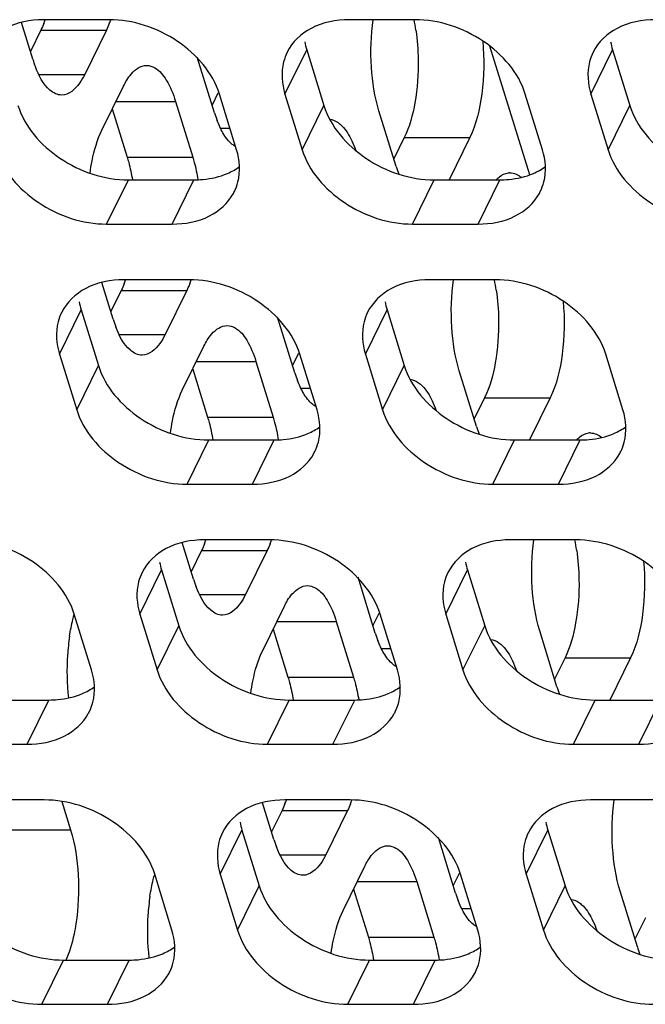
# Model space of a CAD drawing. Header units: millimetres. Extents: x 0 to 420, y 0 to 297.
# Tile 19 of 180: x 161.82 to 165.78, y 48.77 to 54.99. Entities that reach past the tile are written whole.
import ezdxf

# ---------------------------------------------------------------- set-up
doc = ezdxf.new("R2010")
doc.units = ezdxf.units.MM
doc.header["$LTSCALE"] = 23.1
doc.layers.get('0').update_dxf_attribs({"linetype": 'CONTINUOUS'})
doc.layers.add('ASSI', color=7, linetype='CONTINUOUS')

msp = doc.modelspace()

# ---------------------------------------------------------------- linework, layer by layer
at = {"color": 7, "linetype": 'CONTINUOUS'}
msp.add_line((165.04441, 54.012927), (164.793301, 54.825518), dxfattribs=at)
at = {"layer": 'ASSI', "color": 7, "linetype": 'CONTINUOUS'}
for p, q in [((162.384668, 54.993503), (161.97019, 54.993503)), ((164.318896, 54.993503), (163.904418, 54.993503)), ((161.902311, 54.744138), (161.830544, 54.976378)), ((161.953368, 54.926833), (161.887397, 54.7924)), ((162.367845, 54.926833), (162.230576, 54.647108)), ((163.051239, 54.404533), (162.942309, 54.75703)), ((163.63429, 54.803232), (163.74322, 54.450735)), ((165.568519, 54.803232), (165.677448, 54.450735)), ((162.339506, 54.294611), (162.476775, 54.574336)), ((163.073261, 54.528063), (163.036325, 54.452794)), ((163.191474, 54.17101), (163.082544, 54.523507)), ((163.497022, 54.523507), (163.605951, 54.17101)), ((165.125702, 54.17101), (165.016772, 54.523507)), ((165.43125, 54.523507), (165.54018, 54.17101)), ((162.80504, 54.477306), (162.91397, 54.124808)), ((162.405476, 54.429044), (162.499492, 54.124808)), ((164.200166, 54.064927), (164.091236, 54.417424)), ((164.251222, 54.247622), (164.185252, 54.113189)), ((164.665699, 54.247622), (164.534732, 53.980738)), ((162.506869, 53.980738), (162.921346, 53.980738)), ((164.441097, 53.980738), (164.855574, 53.980738)), ((162.3696, 53.701014), (162.784077, 53.701014)), ((164.303828, 53.701014), (164.718305, 53.701014)), ((162.410651, 53.099152), (162.338883, 53.331392)), ((162.893007, 53.348517), (162.47853, 53.348517)), ((164.827235, 53.348517), (164.412758, 53.348517)), ((162.461707, 53.281846), (162.395737, 53.147413)), ((162.876184, 53.281846), (162.738916, 53.002122)), ((162.208402, 53.158245), (162.317331, 52.805748)), ((164.14263, 53.158245), (164.25156, 52.805748)), ((163.559578, 52.759546), (163.450648, 53.112044)), ((162.071133, 52.878521), (162.180063, 52.526024)), ((162.847845, 52.649625), (162.985114, 52.929349)), ((163.5816, 52.883076), (163.544664, 52.807808)), ((163.699813, 52.526024), (163.590883, 52.878521)), ((164.005361, 52.878521), (164.114291, 52.526024)), ((165.634041, 52.526024), (165.525112, 52.878521)), ((163.313379, 52.832319), (163.422309, 52.479822)), ((162.913816, 52.784058), (163.007832, 52.479822)), ((164.708505, 52.419941), (164.599575, 52.772438)), ((164.759561, 52.602635), (164.693591, 52.468202)), ((165.174039, 52.602635), (165.043071, 52.335752)), ((163.015208, 52.335752), (163.429685, 52.335752)), ((164.949436, 52.335752), (165.363913, 52.335752)), ((162.877939, 52.056027), (163.292416, 52.056027)), ((164.812167, 52.056027), (165.226645, 52.056027)), ((163.401346, 51.70353), (162.986869, 51.70353)), ((165.335574, 51.70353), (164.921097, 51.70353)), ((162.91899, 51.454165), (162.847222, 51.686405)), ((162.970046, 51.63686), (162.904076, 51.502427)), ((163.384524, 51.63686), (163.247255, 51.357135)), ((162.716741, 51.513259), (162.825671, 51.160762)), ((164.650969, 51.513259), (164.759899, 51.160762)), ((164.067917, 51.11456), (163.958987, 51.467057)), ((163.356185, 51.004638), (163.493453, 51.284363)), ((162.273924, 50.881037), (162.164995, 51.233534)), ((162.579472, 51.233534), (162.688402, 50.881037)), ((164.08994, 51.23809), (164.053003, 51.162821)), ((164.208153, 50.881037), (164.099223, 51.233534)), ((164.5137, 51.233534), (164.62263, 50.881037)), ((163.422155, 51.139071), (163.516171, 50.834835)), ((163.821718, 51.187333), (163.930648, 50.834835)), ((165.216844, 50.774954), (165.107914, 51.127451)), ((165.267901, 50.957649), (165.20193, 50.823216)), ((165.682378, 50.957649), (165.551411, 50.690765)), ((161.589319, 50.690765), (162.003797, 50.690765)), ((163.523547, 50.690765), (163.938025, 50.690765)), ((165.457775, 50.690765), (165.872253, 50.690765)), ((161.45205, 50.411041), (161.866528, 50.411041)), ((163.386278, 50.411041), (163.800756, 50.411041)), ((165.320506, 50.411041), (165.734984, 50.411041)), ((161.975458, 50.058544), (161.56098, 50.058544)), ((162.085457, 50.049227), (162.141133, 49.86906)), ((163.427329, 49.809179), (163.355562, 50.041419)), ((163.909686, 50.058544), (163.495208, 50.058544)), ((165.843914, 50.058544), (165.429436, 50.058544)), ((163.478385, 49.991873), (163.412415, 49.85744)), ((163.892863, 49.991873), (163.755594, 49.712149)), ((163.22508, 49.868272), (163.33401, 49.515775)), ((164.576256, 49.469573), (164.467327, 49.82207)), ((165.159308, 49.868272), (165.268238, 49.515775)), ((163.864524, 49.359652), (164.001793, 49.639376)), ((162.782264, 49.236051), (162.673334, 49.588548)), ((163.087811, 49.588548), (163.196741, 49.236051)), ((164.598279, 49.593103), (164.561343, 49.517835)), ((164.716492, 49.236051), (164.607562, 49.588548)), ((165.022039, 49.588548), (165.130969, 49.236051)), ((164.330058, 49.542346), (164.438988, 49.189849)), ((163.930494, 49.494085), (164.02451, 49.189849)), ((165.725184, 49.129968), (165.616254, 49.482465)), ((165.77624, 49.312662), (165.71027, 49.178229)), ((162.097658, 49.045779), (162.512136, 49.045779)), ((164.031886, 49.045779), (164.446364, 49.045779)), ((161.96039, 48.766054), (162.374867, 48.766054)), ((163.894618, 48.766054), (164.309095, 48.766054))]:
    msp.add_line(p, q, dxfattribs=at)
at = {"layer": 'ASSI', "color": 9, "linetype": 'CONTINUOUS'}
for p, q in [((161.953368, 54.926833), (162.367845, 54.926833)), ((163.497022, 54.523507), (163.63429, 54.803232)), ((165.43125, 54.523507), (165.568519, 54.803232)), ((161.940438, 54.647108), (162.230576, 54.647108)), ((162.429159, 54.477306), (162.80504, 54.477306)), ((163.605951, 54.17101), (163.74322, 54.450735)), ((165.54018, 54.17101), (165.677448, 54.450735)), ((163.089366, 54.307503), (163.149295, 54.307503)), ((164.251222, 54.247622), (164.665699, 54.247622)), ((162.499492, 54.124808), (162.91397, 54.124808)), ((162.3696, 53.701014), (162.506869, 53.980738)), ((162.784077, 53.701014), (162.921346, 53.980738)), ((164.303828, 53.701014), (164.441097, 53.980738)), ((164.718305, 53.701014), (164.855574, 53.980738)), ((162.461707, 53.281846), (162.876184, 53.281846)), ((162.071133, 52.878521), (162.208402, 53.158245)), ((164.005361, 52.878521), (164.14263, 53.158245)), ((162.448778, 53.002122), (162.738916, 53.002122)), ((162.937499, 52.832319), (163.313379, 52.832319)), ((162.180063, 52.526024), (162.317331, 52.805748)), ((164.114291, 52.526024), (164.25156, 52.805748)), ((163.597705, 52.662516), (163.657634, 52.662516)), ((164.759561, 52.602635), (165.174039, 52.602635)), ((163.007832, 52.479822), (163.422309, 52.479822)), ((162.877939, 52.056027), (163.015208, 52.335752)), ((163.292416, 52.056027), (163.429685, 52.335752)), ((164.812167, 52.056027), (164.949436, 52.335752)), ((165.226645, 52.056027), (165.363913, 52.335752)), ((162.970046, 51.63686), (163.384524, 51.63686)), ((162.579472, 51.233534), (162.716741, 51.513259)), ((164.5137, 51.233534), (164.650969, 51.513259)), ((162.957117, 51.357135), (163.247255, 51.357135)), ((162.688402, 50.881037), (162.825671, 51.160762)), ((163.445838, 51.187333), (163.821718, 51.187333)), ((164.62263, 50.881037), (164.759899, 51.160762)), ((164.106044, 51.01753), (164.165973, 51.01753)), ((165.267901, 50.957649), (165.682378, 50.957649)), ((163.516171, 50.834835), (163.930648, 50.834835)), ((161.866528, 50.411041), (162.003797, 50.690765)), ((163.386278, 50.411041), (163.523547, 50.690765)), ((163.800756, 50.411041), (163.938025, 50.690765)), ((165.320506, 50.411041), (165.457775, 50.690765)), ((165.734984, 50.411041), (165.872253, 50.690765)), ((163.478385, 49.991873), (163.892863, 49.991873)), ((161.726656, 49.86906), (162.141133, 49.86906)), ((163.087811, 49.588548), (163.22508, 49.868272)), ((165.022039, 49.588548), (165.159308, 49.868272)), ((163.465456, 49.712149), (163.755594, 49.712149)), ((163.196741, 49.236051), (163.33401, 49.515775)), ((163.954177, 49.542346), (164.330058, 49.542346)), ((165.130969, 49.236051), (165.268238, 49.515775)), ((164.614384, 49.372543), (164.674312, 49.372543)), ((164.02451, 49.189849), (164.438988, 49.189849)), ((161.96039, 48.766054), (162.097658, 49.045779)), ((162.374867, 48.766054), (162.512136, 49.045779)), ((163.894618, 48.766054), (164.031886, 49.045779)), ((164.309095, 48.766054), (164.446364, 49.045779))]:
    msp.add_line(p, q, dxfattribs=at)
at = {"layer": 'ASSI', "color": 7, "linetype": 'CONTINUOUS'}
for centre, radius, start, end in [((161.314108, 55.229031), 0.707351, 338.4492285, 340.4987014), ((161.729358, 55.228736), 0.706524, 338.4484532, 340.4585899), ((163.108825, 54.751116), 1.228773, 8.2338412, 11.3884008), ((164.048117, 54.931464), 0.433239, 190.4027259, 197.2166786), ((165.982345, 54.931464), 0.433239, 190.4027259, 197.2166786), ((162.629784, 54.968095), 0.761166, 197.1112833, 200.923448), ((163.778711, 54.62849), 0.761166, 197.1112833, 200.923448), ((164.927638, 54.288884), 0.761166, 197.1112833, 200.923448), ((164.919777, 53.934121), 0.090998, 90.0068162, 96.2011655), ((162.898603, 54.043559), 0.310655, 331.3795593, 333.8282087), ((164.832831, 54.043559), 0.310655, 331.3795593, 333.8282087), ((161.822447, 53.584044), 0.707351, 338.4492285, 340.4987014), ((162.237697, 53.583749), 0.706524, 338.4484532, 340.4585899), ((163.617164, 53.106129), 1.228773, 8.2338412, 11.3884008), ((162.622228, 53.286478), 0.433239, 190.4027259, 197.2166786), ((164.556456, 53.286478), 0.433239, 190.4027259, 197.2166786), ((163.138123, 53.323109), 0.761166, 197.1112833, 200.923448), ((164.28705, 52.983503), 0.761166, 197.1112833, 200.923448), ((165.435978, 52.643897), 0.761166, 197.1112833, 200.923448), ((165.428116, 52.289135), 0.090998, 90.0068162, 96.2011655), ((163.406942, 52.398572), 0.310655, 331.3795593, 333.8282087), ((165.34117, 52.398572), 0.310655, 331.3795593, 333.8282087), ((162.330786, 51.939058), 0.707351, 338.4492285, 340.4987014), ((162.746037, 51.938763), 0.706524, 338.4484532, 340.4585899), ((164.125503, 51.461143), 1.228773, 8.2338412, 11.3884008), ((163.130568, 51.641491), 0.433239, 190.4027259, 197.2166786), ((165.064796, 51.641491), 0.433239, 190.4027259, 197.2166786), ((163.646462, 51.678122), 0.761166, 197.1112833, 200.923448), ((163.512363, 50.884389), 1.393141, 171.3223829, 176.3044086), ((164.79539, 51.338517), 0.761166, 197.1112833, 200.923448), ((163.623004, 50.874172), 1.504213, 176.18769, 186.4933464), ((165.944317, 50.998911), 0.761166, 197.1112833, 200.923448), ((161.981053, 50.753586), 0.310655, 331.3795593, 333.8282087), ((163.915281, 50.753586), 0.310655, 331.3795593, 333.8282087), ((162.839126, 50.294071), 0.707351, 338.4492285, 340.4987014), ((163.254376, 50.293776), 0.706524, 338.4484532, 340.4585899), ((163.638907, 49.996505), 0.433239, 190.4027259, 197.2166786), ((165.573135, 49.996505), 0.433239, 190.4027259, 197.2166786), ((164.154802, 50.033136), 0.761166, 197.1112833, 200.923448), ((164.020702, 49.239402), 1.393141, 171.3223829, 176.3044086), ((165.303729, 49.69353), 0.761166, 197.1112833, 200.923448), ((164.131343, 49.229185), 1.504213, 176.18769, 186.4933464), ((166.452656, 49.353924), 0.761166, 197.1112833, 200.923448), ((162.489392, 49.108599), 0.310655, 331.3795593, 333.8282087), ((164.42362, 49.108599), 0.310655, 331.3795593, 333.8282087)]:
    msp.add_arc(centre, radius, start, end, dxfattribs=at)
for points, knots in [([(161.97019, 54.993503), (161.887637, 54.993503), (161.729473, 54.965658), (161.608331, 54.852015), (161.576859, 54.787977)], [0, 0, 0, 0, 0.53638697, 1, 1, 1, 1]), ([(163.082544, 54.523507), (163.040739, 54.658789), (162.830372, 54.896961), (162.536216, 54.993503), (162.384668, 54.993503)], [0, 0, 0, 0, 0.48302043, 1, 1, 1, 1]), ([(163.904418, 54.993503), (163.821865, 54.993503), (163.663701, 54.965658), (163.542559, 54.852015), (163.511087, 54.787977)], [0, 0, 0, 0, 0.53638697, 1, 1, 1, 1]), ([(164.091236, 54.417424), (164.06368, 54.506594), (164.034429, 54.699905), (164.040516, 54.894529), (164.05444, 54.993758)], [0, 0, 0, 0, 0.48224938, 1, 1, 1, 1]), ([(165.016772, 54.523507), (164.974967, 54.658789), (164.7646, 54.896961), (164.470444, 54.993503), (164.318896, 54.993503)], [0, 0, 0, 0, 0.48302043, 1, 1, 1, 1]), ([(165.838646, 54.993503), (165.756093, 54.993503), (165.597929, 54.965658), (165.476787, 54.852015), (165.445316, 54.787977)], [0, 0, 0, 0, 0.53638697, 1, 1, 1, 1]), ([(164.74759, 54.858388), (164.758071, 54.746835), (164.75428, 54.538889), (164.707541, 54.332885), (164.665699, 54.247622)], [0, 0, 0, 0, 0.54122076, 1, 1, 1, 1]), ([(163.511087, 54.787977), (163.501565, 54.768602), (163.470247, 54.684111), (163.476957, 54.588437), (163.497022, 54.523507)], [0, 0, 0, 0, 0.24108581, 1, 1, 1, 1]), ([(164.339422, 54.743097), (164.340935, 54.65121), (164.329068, 54.482259), (164.285086, 54.316628), (164.251222, 54.247622)], [0, 0, 0, 0, 0.54453242, 1, 1, 1, 1]), ([(165.445316, 54.787977), (165.435793, 54.768602), (165.404475, 54.684111), (165.411185, 54.588437), (165.43125, 54.523507)], [0, 0, 0, 0, 0.24108581, 1, 1, 1, 1]), ([(162.046419, 54.525509), (162.033539, 54.531087), (161.972952, 54.572555), (161.939625, 54.642005), (161.918811, 54.696267)], [0, 0, 0, 0, 0.19453118, 1, 1, 1, 1]), ([(162.497078, 54.611328), (162.505724, 54.625363), (162.535185, 54.668256), (162.585414, 54.704328), (162.621912, 54.704331)], [0, 0, 0, 0, 0.31113016, 1, 1, 1, 1]), ([(162.621912, 54.704331), (162.64001, 54.704332), (162.693525, 54.686481), (162.759381, 54.602377), (162.790593, 54.524055), (162.80504, 54.477306)], [0, 0, 0, 0, 0.1768175, 0.52196498, 1, 1, 1, 1]), ([(162.230576, 54.647108), (162.221124, 54.627846), (162.189961, 54.571272), (162.130437, 54.517116), (162.08544, 54.517113)], [0, 0, 0, 0, 0.32287628, 1, 1, 1, 1]), ([(161.808992, 54.450735), (161.850797, 54.315453), (162.061164, 54.077281), (162.35532, 53.980738), (162.506869, 53.980738)], [0, 0, 0, 0, 0.48302043, 1, 1, 1, 1]), ([(163.74322, 54.450735), (163.785025, 54.315453), (163.995392, 54.077281), (164.289548, 53.980738), (164.441097, 53.980738)], [0, 0, 0, 0, 0.48302043, 1, 1, 1, 1]), ([(165.677448, 54.450735), (165.719254, 54.315453), (165.929621, 54.077281), (166.223776, 53.980738), (166.375325, 53.980738)], [0, 0, 0, 0, 0.48302043, 1, 1, 1, 1]), ([(163.833643, 54.342727), (163.841908, 54.336819), (163.878187, 54.30482), (163.903277, 54.262142), (163.919489, 54.227824)], [0, 0, 0, 0, 0.21114839, 1, 1, 1, 1]), ([(162.264319, 54.023615), (162.267863, 54.049497), (162.283417, 54.142026), (162.30963, 54.233731), (162.339506, 54.294611)], [0, 0, 0, 0, 0.27808391, 1, 1, 1, 1]), ([(163.184964, 54.19102), (163.177533, 54.195131), (163.14488, 54.217815), (163.120781, 54.250772), (163.105078, 54.27755)], [0, 0, 0, 0, 0.2147938, 1, 1, 1, 1]), ([(161.671723, 54.17101), (161.713529, 54.035729), (161.923896, 53.797557), (162.218051, 53.701014), (162.3696, 53.701014)], [0, 0, 0, 0, 0.48302043, 1, 1, 1, 1]), ([(162.499492, 54.124808), (162.50293, 54.113685), (162.516468, 54.066384), (162.526422, 54.01809), (162.532398, 53.981019)], [0, 0, 0, 0, 0.23666825, 1, 1, 1, 1]), ([(162.91397, 54.124808), (162.917379, 54.113775), (162.930812, 54.066873), (162.940716, 54.018993), (162.946678, 53.982243)], [0, 0, 0, 0, 0.23674445, 1, 1, 1, 1]), ([(163.177408, 53.90654), (163.18693, 53.925915), (163.218248, 54.010406), (163.211539, 54.106081), (163.191474, 54.17101)], [0, 0, 0, 0, 0.24108581, 1, 1, 1, 1]), ([(163.605951, 54.17101), (163.647757, 54.035729), (163.858124, 53.797557), (164.152279, 53.701014), (164.303828, 53.701014)], [0, 0, 0, 0, 0.48302043, 1, 1, 1, 1]), ([(165.111636, 53.90654), (165.121158, 53.925915), (165.152477, 54.010406), (165.145767, 54.106081), (165.125702, 54.17101)], [0, 0, 0, 0, 0.24108581, 1, 1, 1, 1]), ([(165.54018, 54.17101), (165.581985, 54.035729), (165.792352, 53.797557), (166.086507, 53.701014), (166.238056, 53.701014)], [0, 0, 0, 0, 0.48302043, 1, 1, 1, 1]), ([(162.921346, 53.980738), (162.940295, 53.980738), (163.012432, 53.983921), (163.084422, 54.000314), (163.133397, 54.021296)], [0, 0, 0, 0, 0.26234884, 1, 1, 1, 1]), ([(164.832247, 53.981332), (164.838137, 53.98746), (164.859965, 54.007813), (164.888612, 54.022271), (164.909947, 54.024587)], [0, 0, 0, 0, 0.28372175, 1, 1, 1, 1]), ([(164.855574, 53.980738), (164.874523, 53.980738), (164.94666, 53.983921), (165.018651, 54.000314), (165.067625, 54.021296)], [0, 0, 0, 0, 0.26234884, 1, 1, 1, 1]), ([(162.784077, 53.701014), (162.864277, 53.701014), (163.017662, 53.727406), (163.138015, 53.833758), (163.1713, 53.894753)], [0, 0, 0, 0, 0.53579112, 1, 1, 1, 1]), ([(164.718305, 53.701014), (164.798506, 53.701014), (164.95189, 53.727406), (165.072243, 53.833758), (165.105528, 53.894753)], [0, 0, 0, 0, 0.53579112, 1, 1, 1, 1]), ([(162.47853, 53.348517), (162.395976, 53.348517), (162.237812, 53.320671), (162.11667, 53.207028), (162.085199, 53.142991)], [0, 0, 0, 0, 0.53638697, 1, 1, 1, 1]), ([(163.590883, 52.878521), (163.549078, 53.013802), (163.338711, 53.251974), (163.044556, 53.348517), (162.893007, 53.348517)], [0, 0, 0, 0, 0.48302043, 1, 1, 1, 1]), ([(164.412758, 53.348517), (164.330204, 53.348517), (164.17204, 53.320671), (164.050898, 53.207028), (164.019427, 53.142991)], [0, 0, 0, 0, 0.53638697, 1, 1, 1, 1]), ([(164.599575, 52.772438), (164.57202, 52.861608), (164.542768, 53.054919), (164.548856, 53.249542), (164.562779, 53.348771)], [0, 0, 0, 0, 0.48224938, 1, 1, 1, 1]), ([(165.525112, 52.878521), (165.483306, 53.013802), (165.272939, 53.251974), (164.978784, 53.348517), (164.827235, 53.348517)], [0, 0, 0, 0, 0.48302043, 1, 1, 1, 1]), ([(165.255929, 53.213401), (165.26641, 53.101849), (165.26262, 52.893902), (165.21588, 52.687899), (165.174039, 52.602635)], [0, 0, 0, 0, 0.54122076, 1, 1, 1, 1]), ([(162.085199, 53.142991), (162.075676, 53.123616), (162.044358, 53.039125), (162.051068, 52.94345), (162.071133, 52.878521)], [0, 0, 0, 0, 0.24108581, 1, 1, 1, 1]), ([(164.019427, 53.142991), (164.009905, 53.123616), (163.978586, 53.039125), (163.985296, 52.94345), (164.005361, 52.878521)], [0, 0, 0, 0, 0.24108581, 1, 1, 1, 1]), ([(164.847762, 53.09811), (164.849274, 53.006224), (164.837407, 52.837273), (164.793425, 52.671642), (164.759561, 52.602635)], [0, 0, 0, 0, 0.54453242, 1, 1, 1, 1]), ([(162.554759, 52.880523), (162.541878, 52.8861), (162.481291, 52.927568), (162.447964, 52.997018), (162.42715, 53.051281)], [0, 0, 0, 0, 0.19453118, 1, 1, 1, 1]), ([(162.738916, 53.002122), (162.729463, 52.98286), (162.6983, 52.926286), (162.638776, 52.87213), (162.593779, 52.872127)], [0, 0, 0, 0, 0.32287628, 1, 1, 1, 1]), ([(163.005418, 52.966342), (163.014063, 52.980377), (163.043524, 53.02327), (163.093753, 53.059342), (163.130251, 53.059344)], [0, 0, 0, 0, 0.31113016, 1, 1, 1, 1]), ([(163.130251, 53.059344), (163.148349, 53.059346), (163.201864, 53.041495), (163.26772, 52.957391), (163.298933, 52.879068), (163.313379, 52.832319)], [0, 0, 0, 0, 0.1768175, 0.52196498, 1, 1, 1, 1]), ([(162.317331, 52.805748), (162.359137, 52.670467), (162.569504, 52.432295), (162.863659, 52.335752), (163.015208, 52.335752)], [0, 0, 0, 0, 0.48302043, 1, 1, 1, 1]), ([(164.25156, 52.805748), (164.293365, 52.670467), (164.503732, 52.432295), (164.797887, 52.335752), (164.949436, 52.335752)], [0, 0, 0, 0, 0.48302043, 1, 1, 1, 1]), ([(164.341982, 52.69774), (164.350247, 52.691833), (164.386526, 52.659833), (164.411616, 52.617155), (164.427828, 52.582837)], [0, 0, 0, 0, 0.21114839, 1, 1, 1, 1]), ([(162.772659, 52.378629), (162.776202, 52.40451), (162.791756, 52.49704), (162.81797, 52.588744), (162.847845, 52.649625)], [0, 0, 0, 0, 0.27808391, 1, 1, 1, 1]), ([(163.693303, 52.546034), (163.685873, 52.550144), (163.653219, 52.572828), (163.629121, 52.605786), (163.613417, 52.632564)], [0, 0, 0, 0, 0.2147938, 1, 1, 1, 1]), ([(162.180063, 52.526024), (162.221868, 52.390742), (162.432235, 52.15257), (162.726391, 52.056027), (162.877939, 52.056027)], [0, 0, 0, 0, 0.48302043, 1, 1, 1, 1]), ([(163.685747, 52.261553), (163.69527, 52.280929), (163.726588, 52.365419), (163.719878, 52.461094), (163.699813, 52.526024)], [0, 0, 0, 0, 0.24108581, 1, 1, 1, 1]), ([(164.114291, 52.526024), (164.156096, 52.390742), (164.366463, 52.15257), (164.660619, 52.056027), (164.812167, 52.056027)], [0, 0, 0, 0, 0.48302043, 1, 1, 1, 1]), ([(165.619976, 52.261553), (165.629498, 52.280929), (165.660816, 52.365419), (165.654106, 52.461094), (165.634041, 52.526024)], [0, 0, 0, 0, 0.24108581, 1, 1, 1, 1]), ([(163.007832, 52.479822), (163.011269, 52.468699), (163.024807, 52.421397), (163.034761, 52.373103), (163.040737, 52.336032)], [0, 0, 0, 0, 0.23666825, 1, 1, 1, 1]), ([(163.422309, 52.479822), (163.425719, 52.468789), (163.439151, 52.421886), (163.449056, 52.374007), (163.455017, 52.337256)], [0, 0, 0, 0, 0.23674445, 1, 1, 1, 1]), ([(163.429685, 52.335752), (163.448634, 52.335752), (163.520771, 52.338934), (163.592762, 52.355327), (163.641736, 52.376309)], [0, 0, 0, 0, 0.26234884, 1, 1, 1, 1]), ([(165.340586, 52.336345), (165.346477, 52.342474), (165.368304, 52.362826), (165.396951, 52.377285), (165.418286, 52.379601)], [0, 0, 0, 0, 0.28372175, 1, 1, 1, 1]), ([(165.363913, 52.335752), (165.382863, 52.335752), (165.454999, 52.338934), (165.52699, 52.355327), (165.575964, 52.376309)], [0, 0, 0, 0, 0.26234884, 1, 1, 1, 1]), ([(163.292416, 52.056027), (163.372617, 52.056027), (163.526001, 52.082419), (163.646355, 52.188772), (163.679639, 52.249767)], [0, 0, 0, 0, 0.53579112, 1, 1, 1, 1]), ([(165.226645, 52.056027), (165.306845, 52.056027), (165.460229, 52.082419), (165.580583, 52.188772), (165.613867, 52.249767)], [0, 0, 0, 0, 0.53579112, 1, 1, 1, 1]), ([(162.164995, 51.233534), (162.123189, 51.368816), (161.912822, 51.606988), (161.618667, 51.70353), (161.467118, 51.70353)], [0, 0, 0, 0, 0.48302043, 1, 1, 1, 1]), ([(162.986869, 51.70353), (162.904316, 51.70353), (162.746151, 51.675685), (162.62501, 51.562042), (162.593538, 51.498004)], [0, 0, 0, 0, 0.53638697, 1, 1, 1, 1]), ([(164.099223, 51.233534), (164.057418, 51.368816), (163.847051, 51.606988), (163.552895, 51.70353), (163.401346, 51.70353)], [0, 0, 0, 0, 0.48302043, 1, 1, 1, 1]), ([(164.921097, 51.70353), (164.838544, 51.70353), (164.680379, 51.675685), (164.559238, 51.562042), (164.527766, 51.498004)], [0, 0, 0, 0, 0.53638697, 1, 1, 1, 1]), ([(165.107914, 51.127451), (165.080359, 51.216621), (165.051107, 51.409932), (165.057195, 51.604556), (165.071118, 51.703785)], [0, 0, 0, 0, 0.48224938, 1, 1, 1, 1]), ([(166.033451, 51.233534), (165.991646, 51.368816), (165.781279, 51.606988), (165.487123, 51.70353), (165.335574, 51.70353)], [0, 0, 0, 0, 0.48302043, 1, 1, 1, 1]), ([(165.764269, 51.568415), (165.774749, 51.456862), (165.770959, 51.248916), (165.724219, 51.042912), (165.682378, 50.957649)], [0, 0, 0, 0, 0.54122076, 1, 1, 1, 1]), ([(162.593538, 51.498004), (162.584016, 51.478629), (162.552698, 51.394138), (162.559407, 51.298464), (162.579472, 51.233534)], [0, 0, 0, 0, 0.24108581, 1, 1, 1, 1]), ([(164.527766, 51.498004), (164.518244, 51.478629), (164.486926, 51.394138), (164.493635, 51.298464), (164.5137, 51.233534)], [0, 0, 0, 0, 0.24108581, 1, 1, 1, 1]), ([(165.356101, 51.453124), (165.357614, 51.361237), (165.345747, 51.192286), (165.301764, 51.026655), (165.267901, 50.957649)], [0, 0, 0, 0, 0.54453242, 1, 1, 1, 1]), ([(163.063098, 51.235536), (163.050217, 51.241114), (162.98963, 51.282582), (162.956303, 51.352032), (162.935489, 51.406294)], [0, 0, 0, 0, 0.19453118, 1, 1, 1, 1]), ([(163.513757, 51.321355), (163.522402, 51.33539), (163.551863, 51.378283), (163.602093, 51.414355), (163.63859, 51.414358)], [0, 0, 0, 0, 0.31113016, 1, 1, 1, 1]), ([(163.63859, 51.414358), (163.656689, 51.414359), (163.710204, 51.396508), (163.776059, 51.312404), (163.807272, 51.234081), (163.821718, 51.187333)], [0, 0, 0, 0, 0.1768175, 0.52196498, 1, 1, 1, 1]), ([(163.247255, 51.357135), (163.237802, 51.337873), (163.20664, 51.281299), (163.147116, 51.227143), (163.102118, 51.22714)], [0, 0, 0, 0, 0.32287628, 1, 1, 1, 1]), ([(162.13517, 51.094578), (162.140624, 51.130053), (162.149708, 51.176408), (162.162003, 51.221923), (162.165141, 51.232724)], [0, 0, 0, 0, 0.76138971, 1, 1, 1, 1]), ([(162.825671, 51.160762), (162.867476, 51.02548), (163.077843, 50.787308), (163.371999, 50.690765), (163.523547, 50.690765)], [0, 0, 0, 0, 0.48302043, 1, 1, 1, 1]), ([(164.759899, 51.160762), (164.801704, 51.02548), (165.012071, 50.787308), (165.306227, 50.690765), (165.457775, 50.690765)], [0, 0, 0, 0, 0.48302043, 1, 1, 1, 1]), ([(164.850321, 51.052754), (164.858586, 51.046846), (164.894865, 51.014847), (164.919955, 50.972169), (164.936168, 50.937851)], [0, 0, 0, 0, 0.21114839, 1, 1, 1, 1]), ([(163.280998, 50.733642), (163.284542, 50.759524), (163.300095, 50.852053), (163.326309, 50.943758), (163.356185, 51.004638)], [0, 0, 0, 0, 0.27808391, 1, 1, 1, 1]), ([(164.201643, 50.901047), (164.194212, 50.905158), (164.161558, 50.927842), (164.13746, 50.960799), (164.121757, 50.987577)], [0, 0, 0, 0, 0.2147938, 1, 1, 1, 1]), ([(162.259859, 50.616567), (162.269381, 50.635942), (162.300699, 50.720433), (162.293989, 50.816108), (162.273924, 50.881037)], [0, 0, 0, 0, 0.24108581, 1, 1, 1, 1]), ([(162.688402, 50.881037), (162.730207, 50.745756), (162.940574, 50.507584), (163.23473, 50.411041), (163.386278, 50.411041)], [0, 0, 0, 0, 0.48302043, 1, 1, 1, 1]), ([(164.194087, 50.616567), (164.203609, 50.635942), (164.234927, 50.720433), (164.228217, 50.816108), (164.208153, 50.881037)], [0, 0, 0, 0, 0.24108581, 1, 1, 1, 1]), ([(164.62263, 50.881037), (164.664435, 50.745756), (164.874802, 50.507584), (165.168958, 50.411041), (165.320506, 50.411041)], [0, 0, 0, 0, 0.48302043, 1, 1, 1, 1]), ([(163.516171, 50.834835), (163.519608, 50.823712), (163.533147, 50.776411), (163.543101, 50.728117), (163.549077, 50.691046)], [0, 0, 0, 0, 0.23666825, 1, 1, 1, 1]), ([(163.930648, 50.834835), (163.934058, 50.823802), (163.947491, 50.7769), (163.957395, 50.72902), (163.963356, 50.69227)], [0, 0, 0, 0, 0.23674445, 1, 1, 1, 1]), ([(162.003797, 50.690765), (162.022746, 50.690765), (162.094882, 50.693948), (162.166873, 50.710341), (162.215847, 50.731323)], [0, 0, 0, 0, 0.26234884, 1, 1, 1, 1]), ([(163.938025, 50.690765), (163.956974, 50.690765), (164.02911, 50.693948), (164.101101, 50.710341), (164.150075, 50.731323)], [0, 0, 0, 0, 0.26234884, 1, 1, 1, 1]), ([(161.866528, 50.411041), (161.946728, 50.411041), (162.100113, 50.437433), (162.220466, 50.543785), (162.25375, 50.60478)], [0, 0, 0, 0, 0.53579112, 1, 1, 1, 1]), ([(163.800756, 50.411041), (163.880956, 50.411041), (164.034341, 50.437433), (164.154694, 50.543785), (164.187978, 50.60478)], [0, 0, 0, 0, 0.53579112, 1, 1, 1, 1]), ([(165.734984, 50.411041), (165.815184, 50.411041), (165.968569, 50.437433), (166.088922, 50.543785), (166.122206, 50.60478)], [0, 0, 0, 0, 0.53579112, 1, 1, 1, 1]), ([(162.673334, 49.588548), (162.631529, 49.723829), (162.421162, 49.962001), (162.127006, 50.058544), (161.975458, 50.058544)], [0, 0, 0, 0, 0.48302043, 1, 1, 1, 1]), ([(163.495208, 50.058544), (163.412655, 50.058544), (163.25449, 50.030698), (163.133349, 49.917055), (163.101877, 49.853018)], [0, 0, 0, 0, 0.53638697, 1, 1, 1, 1]), ([(164.607562, 49.588548), (164.565757, 49.723829), (164.35539, 49.962001), (164.061234, 50.058544), (163.909686, 50.058544)], [0, 0, 0, 0, 0.48302043, 1, 1, 1, 1]), ([(165.429436, 50.058544), (165.346883, 50.058544), (165.188719, 50.030698), (165.067577, 49.917055), (165.036105, 49.853018)], [0, 0, 0, 0, 0.53638697, 1, 1, 1, 1]), ([(165.616254, 49.482465), (165.588698, 49.571635), (165.559447, 49.764946), (165.565534, 49.959569), (165.579458, 50.058798)], [0, 0, 0, 0, 0.48224938, 1, 1, 1, 1]), ([(162.141133, 49.86906), (162.169567, 49.777049), (162.198868, 49.57785), (162.191075, 49.377476), (162.175436, 49.275763)], [0, 0, 0, 0, 0.48342543, 1, 1, 1, 1]), ([(163.101877, 49.853018), (163.092355, 49.833643), (163.061037, 49.749152), (163.067747, 49.653477), (163.087811, 49.588548)], [0, 0, 0, 0, 0.24108581, 1, 1, 1, 1]), ([(165.036105, 49.853018), (165.026583, 49.833643), (164.995265, 49.749152), (165.001975, 49.653477), (165.022039, 49.588548)], [0, 0, 0, 0, 0.24108581, 1, 1, 1, 1]), ([(163.571437, 49.59055), (163.558557, 49.596127), (163.497969, 49.637595), (163.464643, 49.707045), (163.443829, 49.761308)], [0, 0, 0, 0, 0.19453118, 1, 1, 1, 1]), ([(164.022096, 49.676369), (164.030742, 49.690404), (164.060203, 49.733297), (164.110432, 49.769369), (164.146929, 49.769371)], [0, 0, 0, 0, 0.31113016, 1, 1, 1, 1]), ([(164.146929, 49.769371), (164.165028, 49.769373), (164.218543, 49.751522), (164.284398, 49.667418), (164.315611, 49.589095), (164.330058, 49.542346)], [0, 0, 0, 0, 0.1768175, 0.52196498, 1, 1, 1, 1]), ([(163.755594, 49.712149), (163.746142, 49.692887), (163.714979, 49.636313), (163.655455, 49.582157), (163.610457, 49.582154)], [0, 0, 0, 0, 0.32287628, 1, 1, 1, 1]), ([(162.643509, 49.449592), (162.648963, 49.485066), (162.658048, 49.531421), (162.670343, 49.576936), (162.67348, 49.587737)], [0, 0, 0, 0, 0.76138971, 1, 1, 1, 1]), ([(161.399782, 49.515775), (161.441587, 49.380494), (161.651954, 49.142322), (161.94611, 49.045779), (162.097658, 49.045779)], [0, 0, 0, 0, 0.48302043, 1, 1, 1, 1]), ([(163.33401, 49.515775), (163.375815, 49.380494), (163.586182, 49.142322), (163.880338, 49.045779), (164.031886, 49.045779)], [0, 0, 0, 0, 0.48302043, 1, 1, 1, 1]), ([(165.268238, 49.515775), (165.310043, 49.380494), (165.52041, 49.142322), (165.814566, 49.045779), (165.966115, 49.045779)], [0, 0, 0, 0, 0.48302043, 1, 1, 1, 1]), ([(165.35866, 49.407767), (165.366926, 49.40186), (165.403204, 49.36986), (165.428295, 49.327182), (165.444507, 49.292864)], [0, 0, 0, 0, 0.21114839, 1, 1, 1, 1]), ([(163.789337, 49.088656), (163.792881, 49.114537), (163.808435, 49.207067), (163.834648, 49.298771), (163.864524, 49.359652)], [0, 0, 0, 0, 0.27808391, 1, 1, 1, 1]), ([(164.709982, 49.256061), (164.702551, 49.260171), (164.669897, 49.282855), (164.645799, 49.315813), (164.630096, 49.342591)], [0, 0, 0, 0, 0.2147938, 1, 1, 1, 1]), ([(162.175436, 49.275763), (162.172026, 49.253586), (162.157458, 49.173221), (162.134447, 49.093859), (162.109871, 49.039899)], [0, 0, 0, 0, 0.27453722, 1, 1, 1, 1]), ([(161.262513, 49.236051), (161.304318, 49.100769), (161.514685, 48.862597), (161.808841, 48.766054), (161.96039, 48.766054)], [0, 0, 0, 0, 0.48302043, 1, 1, 1, 1]), ([(162.768198, 48.97158), (162.77772, 48.990956), (162.809038, 49.075446), (162.802328, 49.171121), (162.782264, 49.236051)], [0, 0, 0, 0, 0.24108581, 1, 1, 1, 1]), ([(163.196741, 49.236051), (163.238546, 49.100769), (163.448913, 48.862597), (163.743069, 48.766054), (163.894618, 48.766054)], [0, 0, 0, 0, 0.48302043, 1, 1, 1, 1]), ([(164.702426, 48.97158), (164.711948, 48.990956), (164.743266, 49.075446), (164.736557, 49.171121), (164.716492, 49.236051)], [0, 0, 0, 0, 0.24108581, 1, 1, 1, 1]), ([(165.130969, 49.236051), (165.172774, 49.100769), (165.383141, 48.862597), (165.677297, 48.766054), (165.828846, 48.766054)], [0, 0, 0, 0, 0.48302043, 1, 1, 1, 1]), ([(164.02451, 49.189849), (164.027947, 49.178726), (164.041486, 49.131424), (164.05144, 49.08313), (164.057416, 49.046059)], [0, 0, 0, 0, 0.23666825, 1, 1, 1, 1]), ([(164.438988, 49.189849), (164.442397, 49.178816), (164.45583, 49.131913), (164.465734, 49.084033), (164.471696, 49.047283)], [0, 0, 0, 0, 0.23674445, 1, 1, 1, 1]), ([(162.512136, 49.045779), (162.531085, 49.045779), (162.603221, 49.048961), (162.675212, 49.065354), (162.724187, 49.086336)], [0, 0, 0, 0, 0.26234884, 1, 1, 1, 1]), ([(164.446364, 49.045779), (164.465313, 49.045779), (164.537449, 49.048961), (164.60944, 49.065354), (164.658415, 49.086336)], [0, 0, 0, 0, 0.26234884, 1, 1, 1, 1]), ([(162.374867, 48.766054), (162.455067, 48.766054), (162.608452, 48.792446), (162.728805, 48.898799), (162.762089, 48.959794)], [0, 0, 0, 0, 0.53579112, 1, 1, 1, 1]), ([(164.309095, 48.766054), (164.389295, 48.766054), (164.54268, 48.792446), (164.663033, 48.898799), (164.696317, 48.959794)], [0, 0, 0, 0, 0.53579112, 1, 1, 1, 1])]:
    msp.add_open_spline(points, degree=3, knots=knots, dxfattribs=at)
for points in [[(161.972009, 54.969203), (161.966337, 54.954853), (161.960165, 54.940685), (161.953368, 54.926833)], [(162.386487, 54.969203), (162.380814, 54.954853), (162.374643, 54.940685), (162.367845, 54.926833)], [(164.324931, 54.927093), (164.333774, 54.86621), (164.33841, 54.80461), (164.339422, 54.743097)], [(162.476775, 54.574336), (162.482972, 54.586963), (162.489701, 54.599352), (162.497078, 54.611328)], [(162.08544, 54.517113), (162.072135, 54.517112), (162.058628, 54.520222), (162.046419, 54.525509)], [(163.105078, 54.27755), (163.090327, 54.302705), (163.078181, 54.329436), (163.067738, 54.356662)], [(163.780213, 54.364243), (163.799312, 54.362277), (163.818022, 54.353891), (163.833643, 54.342727)], [(163.919489, 54.227824), (163.928788, 54.208139), (163.936926, 54.187885), (163.94417, 54.167355)], [(163.133397, 54.021296), (163.160286, 54.032816), (163.186201, 54.047126), (163.20995, 54.064206)], [(165.067625, 54.021296), (165.094514, 54.032816), (165.120429, 54.047126), (165.144178, 54.064206)], [(164.919766, 54.02512), (164.93307, 54.025121), (164.946577, 54.02201), (164.958786, 54.016724)], [(164.958786, 54.016724), (164.970073, 54.011836), (164.980616, 54.005068), (164.990173, 53.997326)], [(162.480349, 53.324216), (162.474676, 53.309867), (162.468504, 53.295698), (162.461707, 53.281846)], [(162.894826, 53.324216), (162.889153, 53.309867), (162.882982, 53.295698), (162.876184, 53.281846)], [(164.83327, 53.282106), (164.842113, 53.221223), (164.846749, 53.159624), (164.847762, 53.09811)], [(162.985114, 52.929349), (162.991311, 52.941977), (162.998041, 52.954366), (163.005418, 52.966342)], [(162.593779, 52.872127), (162.580474, 52.872126), (162.566968, 52.875236), (162.554759, 52.880523)], [(163.613417, 52.632564), (163.598666, 52.657718), (163.586521, 52.684449), (163.576077, 52.711675)], [(164.288552, 52.719256), (164.307651, 52.71729), (164.326361, 52.708904), (164.341982, 52.69774)], [(164.427828, 52.582837), (164.437128, 52.563153), (164.445265, 52.542898), (164.452509, 52.522368)], [(163.641736, 52.376309), (163.668625, 52.387829), (163.69454, 52.402139), (163.718289, 52.419219)], [(165.428105, 52.380133), (165.44141, 52.380134), (165.454917, 52.377024), (165.467126, 52.371737)], [(165.575964, 52.376309), (165.602853, 52.387829), (165.628768, 52.402139), (165.652517, 52.419219)], [(165.467126, 52.371737), (165.478412, 52.36685), (165.488956, 52.360081), (165.498513, 52.352339)], [(162.988688, 51.67923), (162.983015, 51.66488), (162.976844, 51.650712), (162.970046, 51.63686)], [(163.403165, 51.67923), (163.397493, 51.66488), (163.391321, 51.650712), (163.384524, 51.63686)], [(165.34161, 51.63712), (165.350452, 51.576237), (165.355088, 51.514637), (165.356101, 51.453124)], [(163.493453, 51.284363), (163.49965, 51.29699), (163.50638, 51.309379), (163.513757, 51.321355)], [(163.102118, 51.22714), (163.088814, 51.227139), (163.075307, 51.230249), (163.063098, 51.235536)], [(164.796891, 51.07427), (164.81599, 51.072304), (164.834701, 51.063918), (164.850321, 51.052754)], [(164.121757, 50.987577), (164.107006, 51.012732), (164.09486, 51.039463), (164.084417, 51.066689)], [(164.936168, 50.937851), (164.945467, 50.918166), (164.953604, 50.897912), (164.960848, 50.877382)], [(162.215847, 50.731323), (162.242736, 50.742843), (162.268651, 50.757153), (162.2924, 50.774233)], [(164.150075, 50.731323), (164.176964, 50.742843), (164.202879, 50.757153), (164.226628, 50.774233)], [(163.497027, 50.034243), (163.491354, 50.019894), (163.485183, 50.005725), (163.478385, 49.991873)], [(163.911505, 50.034243), (163.905832, 50.019894), (163.89966, 50.005725), (163.892863, 49.991873)], [(164.001793, 49.639376), (164.007989, 49.652004), (164.014719, 49.664392), (164.022096, 49.676369)], [(163.610457, 49.582154), (163.597153, 49.582153), (163.583646, 49.585263), (163.571437, 49.59055)], [(164.630096, 49.342591), (164.615345, 49.367745), (164.603199, 49.394476), (164.592756, 49.421702)], [(165.30523, 49.429283), (165.324329, 49.427317), (165.34304, 49.418931), (165.35866, 49.407767)], [(165.444507, 49.292864), (165.453806, 49.27318), (165.461944, 49.252925), (165.469187, 49.232395)], [(162.724187, 49.086336), (162.751076, 49.097856), (162.776991, 49.112166), (162.800739, 49.129246)], [(164.658415, 49.086336), (164.685304, 49.097856), (164.711219, 49.112166), (164.734968, 49.129246)]]:
    msp.add_open_spline(points, degree=3, dxfattribs=at)

doc.saveas('drawing.dxf')
